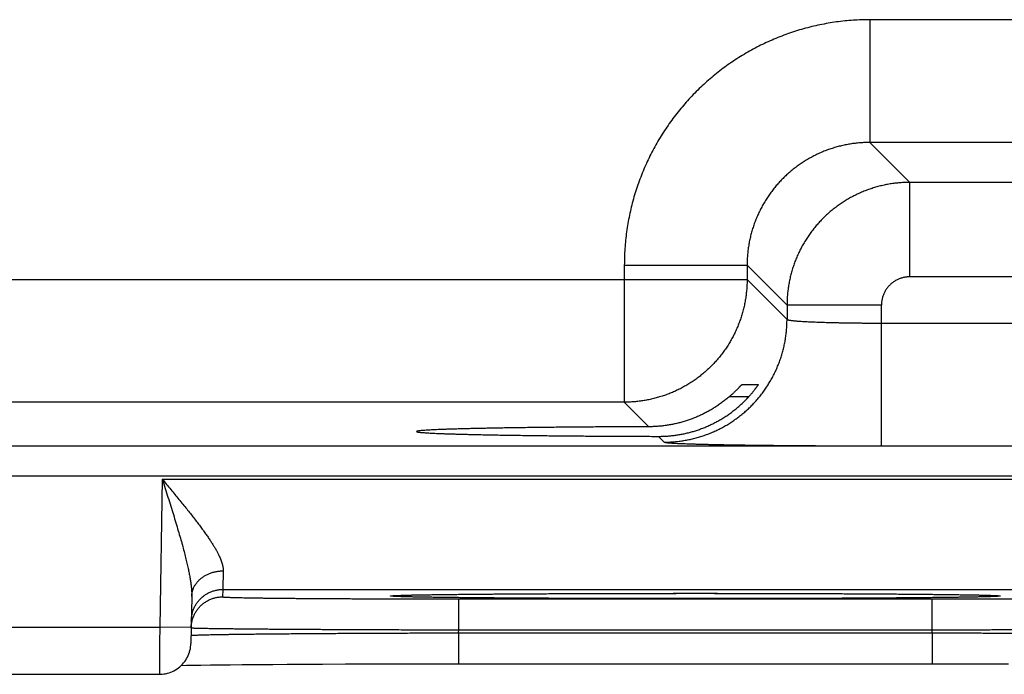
# Model space of a CAD drawing. Header units: inches. Extents: x 0 to 34, y 0 to 22.
# Tile 84 of 105: x 18.921 to 19.546, y 15.451 to 15.866. Entities that reach past the tile are written whole.
import ezdxf

# ---------------------------------------------------------------- set-up
doc = ezdxf.new("R2010")
doc.units = ezdxf.units.IN
doc.header["$LTSCALE"] = 1.87
doc.header["$MEASUREMENT"] = 0
doc.layers.get('0').update_dxf_attribs({"linetype": 'CONTINUOUS'})

msp = doc.modelspace()

# ---------------------------------------------------------------- linework, layer by layer
at = {"color": 7, "linetype": 'CONTINUOUS'}
for p, q in [((19.61137, 15.86637), (19.46106, 15.86637)), ((19.46106, 15.86637), (19.46106, 15.78839)), ((19.61137, 15.78839), (19.46106, 15.78839)), ((19.46106, 15.78839), (19.48643, 15.76302)), ((19.586, 15.76302), (19.48643, 15.76302)), ((19.48643, 15.70303), (19.48643, 15.76302)), ((19.30508, 15.7104), (19.38307, 15.7104)), ((19.30508, 15.7104), (19.30508, 15.62339)), ((19.38307, 15.7104), (19.40844, 15.68503)), ((19.38307, 15.7104), (19.38307, 15.70137)), ((18.75936, 15.70137), (19.38307, 15.70137)), ((19.38307, 15.70137), (19.40844, 15.676)), ((19.586, 15.70303), (19.48643, 15.70303)), ((19.46843, 15.68503), (19.40844, 15.68503)), ((19.40844, 15.68503), (19.40844, 15.676)), ((19.46843, 15.59565), (19.46843, 15.68503)), ((19.46843, 15.67364), (19.604, 15.67364)), ((19.37982, 15.63461), (19.39012, 15.63461)), ((19.38414, 15.62687), (19.37178, 15.62687)), ((19.30508, 15.62339), (18.83735, 15.62339)), ((19.30508, 15.62339), (19.32068, 15.60778)), ((19.3268, 15.60167), (19.33045, 15.59802)), ((13.33862, 15.59557), (20.72891, 15.59557)), ((19.46843, 15.59565), (19.604, 15.59565)), ((13.33862, 15.57655), (20.72891, 15.57655)), ((19.01154, 15.5744), (19.0099, 15.4805)), ((19.01154, 15.5744), (19.68889, 15.5744)), ((19.04998, 15.5044), (19.0499, 15.49972)), ((19.04998, 15.5044), (19.65045, 15.5044)), ((19.16519, 15.50075), (19.16774, 15.50082)), ((19.16774, 15.50082), (19.17116, 15.5009)), ((19.17116, 15.5009), (19.17461, 15.50097)), ((19.17461, 15.50097), (19.17886, 15.50104)), ((19.17886, 15.50104), (19.18406, 15.50113)), ((19.18406, 15.50113), (19.19035, 15.50121)), ((19.19035, 15.50121), (19.19795, 15.5013)), ((19.19795, 15.5013), (19.2047, 15.50137)), ((19.2047, 15.50137), (19.21262, 15.50145)), ((19.21262, 15.50145), (19.22215, 15.50153)), ((19.22215, 15.50153), (19.2342, 15.50161)), ((19.2342, 15.50161), (19.24413, 15.50167)), ((19.24413, 15.50167), (19.25492, 15.50173)), ((19.25492, 15.50173), (19.26595, 15.50178)), ((19.26595, 15.50178), (19.27737, 15.50182)), ((19.27737, 15.50182), (19.28907, 15.50186)), ((19.28907, 15.50186), (19.30103, 15.50189)), ((19.30103, 15.50189), (19.3132, 15.50192)), ((19.3132, 15.50192), (19.32553, 15.50193)), ((19.32553, 15.50193), (19.33796, 15.50194)), ((19.33796, 15.50194), (19.35022, 15.50195)), ((19.35022, 15.50195), (19.36245, 15.50194)), ((19.36245, 15.50194), (19.37487, 15.50193)), ((19.37487, 15.50193), (19.38718, 15.50192)), ((19.38718, 15.50192), (19.39934, 15.50189)), ((19.39934, 15.50189), (19.4113, 15.50186)), ((19.4113, 15.50186), (19.42301, 15.50182)), ((19.42301, 15.50182), (19.43442, 15.50178)), ((19.43442, 15.50178), (19.44545, 15.50173)), ((19.44545, 15.50173), (19.45614, 15.50167)), ((19.45614, 15.50167), (19.46623, 15.50161)), ((19.46623, 15.50161), (19.47512, 15.50155)), ((19.47512, 15.50155), (19.4862, 15.50146)), ((19.4862, 15.50146), (19.49505, 15.50138)), ((19.49505, 15.50138), (19.50242, 15.5013)), ((19.50242, 15.5013), (19.50871, 15.50123)), ((19.50871, 15.50123), (19.51413, 15.50116)), ((19.51413, 15.50116), (19.52015, 15.50107)), ((19.52015, 15.50107), (19.52495, 15.50098)), ((19.52495, 15.50098), (19.52879, 15.50091)), ((19.52879, 15.50091), (19.53193, 15.50084)), ((19.53193, 15.50084), (19.53447, 15.50077)), ((19.03025, 15.49991), (19.02973, 15.47016)), ((19.15874, 15.50048), (19.15874, 15.50048)), ((19.15874, 15.50048), (19.15876, 15.50048)), ((19.15876, 15.50048), (19.15883, 15.50049)), ((19.15903, 15.5005), (19.15922, 15.50052)), ((19.15922, 15.50052), (19.15946, 15.50053)), ((19.15946, 15.50053), (19.15975, 15.50055)), ((19.15975, 15.50055), (19.16025, 15.50057)), ((19.16025, 15.50057), (19.16086, 15.5006)), ((19.16086, 15.5006), (19.16183, 15.50064)), ((19.16183, 15.50064), (19.16331, 15.50069)), ((19.16331, 15.50069), (19.16519, 15.50075)), ((19.19985, 15.49841), (19.50058, 15.49841)), ((19.19985, 15.47876), (19.19985, 15.49841)), ((19.50058, 15.47876), (19.50058, 15.49841)), ((19.53447, 15.50077), (19.5365, 15.50071)), ((19.5365, 15.50071), (19.53773, 15.50067)), ((19.53773, 15.50067), (19.53907, 15.50062)), ((19.53907, 15.50062), (19.53987, 15.50059)), ((19.53987, 15.50059), (19.54051, 15.50056)), ((19.54051, 15.50056), (19.54085, 15.50054)), ((19.54085, 15.50054), (19.54112, 15.50052)), ((19.54112, 15.50052), (19.54134, 15.50051)), ((19.54134, 15.50051), (19.5415, 15.50049)), ((19.54166, 15.50048), (19.54169, 15.50048)), ((18.76053, 15.4805), (19.0099, 15.4805)), ((19.0299, 15.48016), (19.0099, 15.4805)), ((19.19982, 15.47683), (19.50061, 15.47683)), ((19.19982, 15.47683), (19.19982, 15.45718)), ((19.19985, 15.47876), (19.50058, 15.47876)), ((19.50062, 15.47683), (19.50062, 15.45718)), ((19.10124, 15.45694), (19.11325, 15.457)), ((19.11325, 15.457), (19.12797, 15.45706)), ((19.12797, 15.45706), (19.13948, 15.4571)), ((19.13948, 15.4571), (19.15136, 15.45713)), ((19.15136, 15.45713), (19.16332, 15.45715)), ((19.16332, 15.45715), (19.17547, 15.45717)), ((19.17547, 15.45717), (19.18773, 15.45718)), ((19.18773, 15.45718), (19.50062, 15.45718)), ((19.50062, 15.45718), (19.51268, 15.45718)), ((19.51268, 15.45718), (19.52493, 15.45717)), ((19.52493, 15.45717), (19.53708, 15.45715)), ((19.53708, 15.45715), (19.54907, 15.45713)), ((19.02364, 15.45614), (19.02702, 15.45621)), ((19.02702, 15.45621), (19.03104, 15.45628)), ((19.03104, 15.45628), (19.03596, 15.45636)), ((19.03596, 15.45636), (19.04207, 15.45645)), ((19.04207, 15.45645), (19.04788, 15.45652)), ((19.04788, 15.45652), (19.05458, 15.45659)), ((19.05458, 15.45659), (19.06234, 15.45667)), ((19.06234, 15.45667), (19.07136, 15.45675)), ((19.07136, 15.45675), (19.08188, 15.45682)), ((19.08188, 15.45682), (19.09094, 15.45688)), ((19.09094, 15.45688), (19.10124, 15.45694)), ((18.7607, 15.4505), (19.00973, 15.4505))]:
    msp.add_line(p, q, dxfattribs=at)
for points in [[(19.15883, 15.50049), (19.15895, 15.5005), (19.15903, 15.5005)], [(19.5415, 15.50049), (19.54162, 15.50049), (19.54166, 15.50048)], [(19.00973, 15.4505), (19.0103, 15.45051), (19.01143, 15.45058), (19.01255, 15.4507), (19.01366, 15.45089), (19.01476, 15.45115), (19.01585, 15.45146), (19.01691, 15.45184), (19.01795, 15.45227), (19.01897, 15.45277), (19.01996, 15.45332), (19.02091, 15.45392), (19.02183, 15.45458), (19.02271, 15.45529), (19.02355, 15.45604), (19.02434, 15.45685), (19.02509, 15.45769), (19.02579, 15.45858), (19.02643, 15.45951), (19.02703, 15.46047), (19.02757, 15.46146), (19.02805, 15.46248), (19.02847, 15.46353), (19.02884, 15.4646), (19.02914, 15.46569), (19.02938, 15.46679), (19.02956, 15.4679), (19.02967, 15.46903), (19.02973, 15.47016)]]:
    msp.add_lwpolyline(points, dxfattribs=at)
for points, knots in [([(19.46106, 15.86637), (19.45929, 15.86637), (19.45575, 15.86631), (19.45043, 15.86604), (19.44513, 15.86559), (19.43984, 15.86495), (19.43457, 15.86414), (19.42934, 15.86315), (19.42414, 15.86197), (19.41899, 15.86063), (19.41388, 15.8591), (19.40883, 15.8574), (19.40384, 15.85553), (19.39892, 15.85349), (19.39407, 15.85129), (19.38929, 15.84892), (19.38461, 15.84639), (19.38001, 15.8437), (19.3755, 15.84085), (19.3711, 15.83786), (19.3668, 15.83471), (19.36261, 15.83142), (19.35853, 15.82799), (19.35458, 15.82442), (19.35075, 15.82072), (19.34704, 15.81688), (19.34348, 15.81293), (19.34004, 15.80885), (19.33675, 15.80466), (19.3336, 15.80037), (19.33061, 15.79596), (19.32776, 15.79146), (19.32507, 15.78686), (19.32254, 15.78217), (19.32017, 15.7774), (19.31797, 15.77255), (19.31593, 15.76762), (19.31406, 15.76263), (19.31236, 15.75758), (19.31083, 15.75248), (19.30949, 15.74732), (19.30831, 15.74212), (19.30732, 15.73689), (19.3065, 15.73162), (19.30587, 15.72633), (19.30542, 15.72103), (19.30515, 15.71571), (19.30508, 15.71217), (19.30508, 15.7104)], [0, 0, 0, 0, 0.021679, 0.043391, 0.065125, 0.086868, 0.108612, 0.130348, 0.152083, 0.173825, 0.195576, 0.217329, 0.239078, 0.260824, 0.282566, 0.304307, 0.326048, 0.34779, 0.369532, 0.391275, 0.413018, 0.43476, 0.456502, 0.478244, 0.499987, 0.521728, 0.54347, 0.565212, 0.586954, 0.608697, 0.63044, 0.652182, 0.673925, 0.695668, 0.717409, 0.73915, 0.760892, 0.782639, 0.804392, 0.826144, 0.847888, 0.869627, 0.891369, 0.913118, 0.934866, 0.956604, 0.978319, 1, 1, 1, 1]), ([(19.46106, 15.78839), (19.46001, 15.78839), (19.45792, 15.78834), (19.45478, 15.78816), (19.45165, 15.78784), (19.44854, 15.7874), (19.44545, 15.78683), (19.44238, 15.78614), (19.43935, 15.78533), (19.43635, 15.7844), (19.43339, 15.78334), (19.43047, 15.78217), (19.42761, 15.78088), (19.4248, 15.77948), (19.42205, 15.77797), (19.41936, 15.77634), (19.41674, 15.77461), (19.41419, 15.77277), (19.41172, 15.77084), (19.40932, 15.7688), (19.40702, 15.76667), (19.40479, 15.76445), (19.40266, 15.76214), (19.40063, 15.75975), (19.39869, 15.75728), (19.39686, 15.75473), (19.39512, 15.75211), (19.3935, 15.74942), (19.39198, 15.74667), (19.39058, 15.74386), (19.38929, 15.74099), (19.38812, 15.73808), (19.38706, 15.73512), (19.38613, 15.73212), (19.38531, 15.72908), (19.38462, 15.72601), (19.38406, 15.72292), (19.38362, 15.71981), (19.3833, 15.71668), (19.38311, 15.71354), (19.38307, 15.71145), (19.38307, 15.7104)], [0, 0, 0, 0, 0.025651, 0.0513, 0.076947, 0.102591, 0.128237, 0.153883, 0.179527, 0.205168, 0.230806, 0.256442, 0.282076, 0.307709, 0.333341, 0.358973, 0.384606, 0.410237, 0.435867, 0.461498, 0.487129, 0.512759, 0.538389, 0.564021, 0.589654, 0.615288, 0.640922, 0.666557, 0.692194, 0.717832, 0.74347, 0.769112, 0.794758, 0.820409, 0.846064, 0.871721, 0.897376, 0.923029, 0.948682, 0.974339, 1, 1, 1, 1]), ([(19.48643, 15.76302), (19.48538, 15.76302), (19.48329, 15.76297), (19.48015, 15.76278), (19.47702, 15.76247), (19.47391, 15.76202), (19.47082, 15.76146), (19.46776, 15.76076), (19.46472, 15.75995), (19.46172, 15.75901), (19.45876, 15.75796), (19.45584, 15.75678), (19.45298, 15.75549), (19.45017, 15.75409), (19.44742, 15.75257), (19.44473, 15.75095), (19.44211, 15.74922), (19.43957, 15.74738), (19.43709, 15.74544), (19.4347, 15.74341), (19.43239, 15.74128), (19.43017, 15.73906), (19.42804, 15.73675), (19.42601, 15.73436), (19.42407, 15.73188), (19.42223, 15.72933), (19.4205, 15.72671), (19.41887, 15.72402), (19.41736, 15.72127), (19.41595, 15.71846), (19.41466, 15.71559), (19.41349, 15.71268), (19.41244, 15.70972), (19.4115, 15.70672), (19.41069, 15.70368), (19.41, 15.70062), (19.40943, 15.69753), (19.40899, 15.69442), (19.40867, 15.6913), (19.40848, 15.68817), (19.40844, 15.68607), (19.40844, 15.68503)], [0, 0, 0, 0, 0.025649, 0.051299, 0.076949, 0.102599, 0.12825, 0.153902, 0.179554, 0.205206, 0.230861, 0.256516, 0.282163, 0.307798, 0.333428, 0.359062, 0.384696, 0.410327, 0.435953, 0.461578, 0.487206, 0.512843, 0.538488, 0.564134, 0.589778, 0.615424, 0.641077, 0.666731, 0.692383, 0.718035, 0.74369, 0.769342, 0.794985, 0.820622, 0.846261, 0.871901, 0.897532, 0.923151, 0.948764, 0.974379, 1, 1, 1, 1]), ([(19.38307, 15.70137), (19.38307, 15.70033), (19.38303, 15.69823), (19.38284, 15.6951), (19.38252, 15.69197), (19.38208, 15.68886), (19.38151, 15.68577), (19.38082, 15.68271), (19.38001, 15.67967), (19.37907, 15.67667), (19.37802, 15.67371), (19.37684, 15.6708), (19.37555, 15.66794), (19.37415, 15.66513), (19.37263, 15.66237), (19.37101, 15.65969), (19.36928, 15.65706), (19.36744, 15.65452), (19.3655, 15.65204), (19.36346, 15.64965), (19.36133, 15.64734), (19.35911, 15.64512), (19.3568, 15.64299), (19.35441, 15.64095), (19.35194, 15.63902), (19.34939, 15.63718), (19.34677, 15.63545), (19.34408, 15.63382), (19.34133, 15.63231), (19.33852, 15.6309), (19.33565, 15.62961), (19.33274, 15.62844), (19.32978, 15.62738), (19.32678, 15.62645), (19.32375, 15.62563), (19.32068, 15.62494), (19.31759, 15.62438), (19.31448, 15.62394), (19.31136, 15.62362), (19.30822, 15.62343), (19.30613, 15.62339), (19.30508, 15.62339)], [0, 0, 0, 0, 0.02564, 0.05128, 0.076921, 0.102562, 0.128203, 0.153844, 0.179486, 0.205128, 0.23077, 0.256413, 0.282055, 0.307698, 0.333341, 0.358984, 0.384628, 0.410271, 0.435915, 0.461558, 0.487202, 0.512845, 0.538489, 0.564132, 0.589776, 0.615419, 0.641062, 0.666705, 0.692348, 0.71799, 0.743634, 0.769276, 0.794917, 0.820558, 0.846199, 0.871842, 0.897484, 0.923122, 0.948753, 0.974378, 1, 1, 1, 1]), ([(19.48643, 15.70303), (19.48608, 15.70303), (19.48539, 15.703), (19.48435, 15.70292), (19.48332, 15.70276), (19.48229, 15.70255), (19.48128, 15.70228), (19.48028, 15.70195), (19.4793, 15.70157), (19.47835, 15.70112), (19.47743, 15.70063), (19.47654, 15.70008), (19.47568, 15.69947), (19.47486, 15.69882), (19.47407, 15.69813), (19.47333, 15.69739), (19.47263, 15.6966), (19.47198, 15.69578), (19.47138, 15.69492), (19.47083, 15.69403), (19.47034, 15.69311), (19.46989, 15.69216), (19.46951, 15.69118), (19.46918, 15.69018), (19.46891, 15.68917), (19.46869, 15.68814), (19.46854, 15.68711), (19.46845, 15.68607), (19.46843, 15.68537), (19.46843, 15.68503)], [0, 0, 0, 0, 0.036709, 0.073587, 0.110586, 0.147665, 0.184784, 0.221901, 0.258985, 0.296046, 0.333105, 0.370177, 0.407259, 0.444342, 0.481418, 0.518492, 0.55557, 0.592653, 0.629736, 0.666809, 0.703866, 0.740926, 0.778015, 0.815145, 0.85228, 0.889378, 0.926393, 0.963283, 1, 1, 1, 1]), ([(19.33045, 15.59802), (19.3315, 15.59802), (19.33359, 15.59806), (19.33673, 15.59825), (19.33985, 15.59857), (19.34296, 15.59901), (19.34605, 15.59958), (19.34912, 15.60027), (19.35215, 15.60108), (19.35515, 15.60202), (19.35811, 15.60307), (19.36103, 15.60424), (19.36389, 15.60553), (19.3667, 15.60694), (19.36945, 15.60845), (19.37214, 15.61008), (19.37476, 15.61181), (19.37731, 15.61365), (19.37978, 15.61559), (19.38218, 15.61762), (19.38448, 15.61975), (19.38671, 15.62197), (19.38884, 15.62428), (19.39087, 15.62668), (19.39281, 15.62915), (19.39465, 15.6317), (19.39638, 15.63432), (19.398, 15.63701), (19.39952, 15.63976), (19.40092, 15.64257), (19.40221, 15.64543), (19.40339, 15.64835), (19.40444, 15.65131), (19.40538, 15.6543), (19.40619, 15.65734), (19.40688, 15.6604), (19.40745, 15.66349), (19.40789, 15.6666), (19.40821, 15.66973), (19.4084, 15.67286), (19.40844, 15.67496), (19.40844, 15.676)], [0, 0, 0, 0, 0.025639, 0.051278, 0.076917, 0.102557, 0.128197, 0.153837, 0.179478, 0.205119, 0.23076, 0.256401, 0.282043, 0.307684, 0.333326, 0.358968, 0.38461, 0.410253, 0.435895, 0.461538, 0.48718, 0.512822, 0.538465, 0.564107, 0.58975, 0.615392, 0.641034, 0.666676, 0.692318, 0.717959, 0.743601, 0.769242, 0.794883, 0.820523, 0.846164, 0.871804, 0.897444, 0.923083, 0.948722, 0.974361, 1, 1, 1, 1]), ([(19.40844, 15.676), (19.40846, 15.67596), (19.40857, 15.67587), (19.40879, 15.67578), (19.40911, 15.67568), (19.40955, 15.67558), (19.41009, 15.67548), (19.41075, 15.67538), (19.41151, 15.67528), (19.41237, 15.67519), (19.41334, 15.67509), (19.41442, 15.675), (19.41559, 15.6749), (19.41686, 15.67481), (19.41823, 15.67473), (19.41969, 15.67464), (19.42125, 15.67456), (19.42289, 15.67448), (19.42461, 15.6744), (19.42642, 15.67433), (19.4283, 15.67425), (19.43026, 15.67419), (19.43229, 15.67412), (19.43439, 15.67406), (19.43655, 15.674), (19.43877, 15.67395), (19.44104, 15.6739), (19.44337, 15.67386), (19.44574, 15.67382), (19.44815, 15.67378), (19.4506, 15.67375), (19.45308, 15.67372), (19.4556, 15.67369), (19.45814, 15.67367), (19.4607, 15.67366), (19.46327, 15.67365), (19.46585, 15.67364), (19.46757, 15.67364), (19.46843, 15.67364)], [0, 0, 0, 0, 0.002411, 0.006344, 0.011995, 0.019417, 0.028621, 0.039606, 0.052358, 0.066859, 0.083083, 0.101004, 0.12059, 0.141806, 0.164613, 0.18897, 0.214829, 0.242144, 0.27086, 0.300929, 0.332297, 0.364911, 0.398711, 0.43363, 0.469593, 0.506523, 0.544344, 0.582996, 0.622419, 0.662553, 0.703333, 0.744679, 0.78651, 0.828742, 0.871293, 0.914076, 0.957009, 1, 1, 1, 1]), ([(19.37178, 15.62687), (19.37203, 15.62709), (19.37252, 15.62752), (19.37323, 15.62816), (19.37391, 15.62878), (19.37455, 15.62937), (19.37516, 15.62995), (19.37572, 15.63049), (19.37625, 15.63101), (19.37674, 15.63149), (19.37719, 15.63194), (19.37759, 15.63236), (19.37796, 15.63274), (19.37829, 15.63308), (19.37858, 15.63338), (19.37884, 15.63365), (19.37907, 15.63388), (19.37926, 15.63408), (19.37942, 15.63424), (19.37955, 15.63438), (19.37966, 15.63448), (19.37973, 15.63455), (19.37978, 15.63459), (19.37981, 15.63461), (19.37982, 15.63461)], [0, 0, 0, 0, 0.088931, 0.174829, 0.257245, 0.335801, 0.410454, 0.481051, 0.547236, 0.608744, 0.665527, 0.717548, 0.764763, 0.807254, 0.845074, 0.878393, 0.907286, 0.931954, 0.952524, 0.969166, 0.982069, 0.991381, 0.99729, 1, 1, 1, 1]), ([(19.39012, 15.63461), (19.39012, 15.63461), (19.39012, 15.63458), (19.3901, 15.63455), (19.39006, 15.63446), (19.39, 15.63436), (19.38991, 15.63421), (19.3898, 15.63404), (19.38966, 15.63383), (19.3895, 15.63359), (19.38931, 15.63331), (19.38909, 15.63299), (19.38884, 15.63264), (19.38856, 15.63225), (19.38825, 15.63183), (19.38791, 15.63138), (19.38754, 15.6309), (19.38714, 15.63039), (19.38671, 15.62985), (19.38624, 15.62929), (19.38575, 15.6287), (19.38524, 15.6281), (19.3847, 15.62749), (19.38433, 15.62708), (19.38414, 15.62687)], [0, 0, 0, 0, 0.001564, 0.006454, 0.015157, 0.02786, 0.044689, 0.06581, 0.091307, 0.121308, 0.155886, 0.195096, 0.238997, 0.287544, 0.340764, 0.398514, 0.460752, 0.527239, 0.597835, 0.672201, 0.750067, 0.830946, 0.914422, 1, 1, 1, 1]), ([(19.35022, 15.60524), (19.35111, 15.60552), (19.3529, 15.60611), (19.35554, 15.60711), (19.35816, 15.6082), (19.36076, 15.6094), (19.36331, 15.6107), (19.36583, 15.6121), (19.36832, 15.61361), (19.37075, 15.61521), (19.37314, 15.61691), (19.37547, 15.61871), (19.37774, 15.62061), (19.37995, 15.62261), (19.38209, 15.62469), (19.38346, 15.62614), (19.38414, 15.62687)], [0, 0, 0, 0, 0.069136, 0.138621, 0.208415, 0.2785, 0.348981, 0.419848, 0.491067, 0.562688, 0.634741, 0.70715, 0.779859, 0.852937, 0.92634, 1, 1, 1, 1]), ([(19.37178, 15.62687), (19.37105, 15.62625), (19.36958, 15.62503), (19.36732, 15.62328), (19.365, 15.62162), (19.36263, 15.62006), (19.36022, 15.61858), (19.35777, 15.61721), (19.35529, 15.61592), (19.35277, 15.61473), (19.35107, 15.614), (19.35022, 15.61365)], [0, 0, 0, 0, 0.113112, 0.225763, 0.337878, 0.449499, 0.560658, 0.671269, 0.781368, 0.890975, 1, 1, 1, 1]), ([(19.35022, 15.61365), (19.34936, 15.6133), (19.34763, 15.61262), (19.345, 15.61171), (19.34236, 15.61089), (19.3397, 15.61017), (19.33702, 15.60954), (19.33432, 15.60901), (19.33161, 15.60857), (19.32889, 15.60822), (19.32616, 15.60798), (19.32343, 15.60782), (19.3216, 15.60779), (19.32068, 15.60778)], [0, 0, 0, 0, 0.092045, 0.183763, 0.275114, 0.366132, 0.456967, 0.547658, 0.638188, 0.728594, 0.819036, 0.90951, 1, 1, 1, 1]), ([(19.32068, 15.60778), (19.31877, 15.60778), (19.31494, 15.60777), (19.30923, 15.60774), (19.30356, 15.60772), (19.29795, 15.60769), (19.29239, 15.60766), (19.28689, 15.60762), (19.28146, 15.60759), (19.27611, 15.60755), (19.27084, 15.6075), (19.26565, 15.60745), (19.26056, 15.6074), (19.25556, 15.60735), (19.25067, 15.60729), (19.24589, 15.60724), (19.24122, 15.60717), (19.23667, 15.60711), (19.23224, 15.60704), (19.22794, 15.60697), (19.22378, 15.6069), (19.21975, 15.60683), (19.21587, 15.60675), (19.21213, 15.60667), (19.20854, 15.60659), (19.20511, 15.60651), (19.20184, 15.60643), (19.19873, 15.60634), (19.19578, 15.60625), (19.193, 15.60616), (19.1904, 15.60607), (19.18796, 15.60598), (19.18571, 15.60588), (19.18363, 15.60579), (19.18174, 15.60569), (19.18003, 15.6056), (19.17851, 15.6055), (19.17717, 15.6054), (19.17603, 15.6053), (19.17507, 15.6052), (19.17431, 15.6051), (19.17371, 15.60501), (19.17337, 15.6049), (19.1731, 15.60484), (19.17309, 15.60475), (19.17309, 15.60474)], [0, 0, 0, 0, 0.038942, 0.07763, 0.116005, 0.154044, 0.191694, 0.228914, 0.265673, 0.301916, 0.337619, 0.372733, 0.407219, 0.44105, 0.474173, 0.506568, 0.538191, 0.569005, 0.598986, 0.628089, 0.656294, 0.683565, 0.709868, 0.735184, 0.759475, 0.782723, 0.804899, 0.825975, 0.845938, 0.864756, 0.882414, 0.898894, 0.914172, 0.928239, 0.941075, 0.952667, 0.963006, 0.972076, 0.979874, 0.986389, 0.991619, 0.995564, 0.998233, 0.999681, 1, 1, 1, 1]), ([(19.17309, 15.60474), (19.17309, 15.60472), (19.17311, 15.60462), (19.17338, 15.60457), (19.17374, 15.60445), (19.17434, 15.60437), (19.17512, 15.60426), (19.17609, 15.60417), (19.17724, 15.60407), (19.17859, 15.60397), (19.18012, 15.60387), (19.18184, 15.60377), (19.18375, 15.60368), (19.18583, 15.60358), (19.1881, 15.60349), (19.19054, 15.6034), (19.19316, 15.60331), (19.19594, 15.60322), (19.1989, 15.60313), (19.20202, 15.60304), (19.2053, 15.60296), (19.20874, 15.60287), (19.21234, 15.60279), (19.21608, 15.60272), (19.21998, 15.60264), (19.22401, 15.60257), (19.22818, 15.60249), (19.23249, 15.60243), (19.23692, 15.60236), (19.24148, 15.60229), (19.24616, 15.60223), (19.25095, 15.60217), (19.25584, 15.60212), (19.26084, 15.60207), (19.26594, 15.60202), (19.27113, 15.60197), (19.27641, 15.60192), (19.28177, 15.60188), (19.2872, 15.60185), (19.2927, 15.60181), (19.29826, 15.60178), (19.30388, 15.60175), (19.30955, 15.60173), (19.31527, 15.6017), (19.32102, 15.60169), (19.32487, 15.60168), (19.3268, 15.60167)], [0, 0, 0, 0, 0.000359, 0.001812, 0.004445, 0.008302, 0.013394, 0.01972, 0.027276, 0.036057, 0.046051, 0.057252, 0.069645, 0.083217, 0.097957, 0.113843, 0.130865, 0.149, 0.168226, 0.18853, 0.20988, 0.232262, 0.255647, 0.280006, 0.305322, 0.331557, 0.35869, 0.38669, 0.41552, 0.44516, 0.475565, 0.506712, 0.538564, 0.571079, 0.604236, 0.637985, 0.672297, 0.707136, 0.742451, 0.778223, 0.814397, 0.85094, 0.887817, 0.924973, 0.962385, 1, 1, 1, 1]), ([(19.3268, 15.60167), (19.32768, 15.60167), (19.32944, 15.6017), (19.33208, 15.60182), (19.33471, 15.60204), (19.33733, 15.60235), (19.33993, 15.60274), (19.34253, 15.60323), (19.34511, 15.6038), (19.34768, 15.60447), (19.34937, 15.60497), (19.35022, 15.60524)], [0, 0, 0, 0, 0.111186, 0.222222, 0.333099, 0.443931, 0.554826, 0.665779, 0.776903, 0.88831, 1, 1, 1, 1]), ([(19.33045, 15.59802), (19.3305, 15.59797), (19.33068, 15.59791), (19.33102, 15.59783), (19.33154, 15.59775), (19.33222, 15.59767), (19.33308, 15.59759), (19.3341, 15.5975), (19.33529, 15.59742), (19.33665, 15.59734), (19.33817, 15.59726), (19.33985, 15.59718), (19.34169, 15.5971), (19.3437, 15.59703), (19.34585, 15.59695), (19.34816, 15.59688), (19.35062, 15.5968), (19.35323, 15.59673), (19.35598, 15.59666), (19.35887, 15.59659), (19.3619, 15.59653), (19.36506, 15.59646), (19.36835, 15.5964), (19.37176, 15.59634), (19.37529, 15.59628), (19.37895, 15.59622), (19.38271, 15.59617), (19.38658, 15.59612), (19.39055, 15.59607), (19.39461, 15.59602), (19.39877, 15.59598), (19.40302, 15.59594), (19.40735, 15.5959), (19.41175, 15.59586), (19.41622, 15.59583), (19.42077, 15.5958), (19.42537, 15.59577), (19.43002, 15.59574), (19.43472, 15.59572), (19.43946, 15.5957), (19.44424, 15.59569), (19.44905, 15.59567), (19.45388, 15.59566), (19.45873, 15.59565), (19.46358, 15.59565), (19.46681, 15.59565), (19.46843, 15.59565)], [0, 0, 0, 0, 0.00138, 0.003934, 0.007707, 0.012704, 0.018924, 0.02636, 0.035009, 0.04486, 0.055901, 0.068115, 0.081484, 0.095996, 0.111639, 0.128389, 0.146223, 0.165117, 0.185054, 0.20601, 0.227955, 0.250859, 0.274693, 0.299432, 0.325049, 0.351507, 0.37877, 0.406804, 0.435579, 0.465059, 0.495205, 0.525977, 0.557335, 0.589244, 0.621669, 0.654569, 0.687908, 0.721636, 0.7557, 0.790054, 0.824669, 0.859514, 0.894535, 0.929668, 0.964846, 1, 1, 1, 1]), ([(19.01154, 15.5744), (19.01215, 15.57248), (19.01336, 15.56867), (19.01516, 15.563), (19.01691, 15.55743), (19.01858, 15.55202), (19.02017, 15.54682), (19.02165, 15.54184), (19.02302, 15.53714), (19.02426, 15.53271), (19.02537, 15.52857), (19.02635, 15.52472), (19.02721, 15.52116), (19.02795, 15.51788), (19.02857, 15.51486), (19.02908, 15.5121), (19.02949, 15.50958), (19.0298, 15.50728), (19.03003, 15.50518), (19.03018, 15.50328), (19.03025, 15.50154), (19.03025, 15.50044), (19.03025, 15.49991)], [0, 0, 0, 0, 0.078325, 0.155796, 0.231751, 0.3055, 0.376355, 0.443825, 0.507547, 0.567302, 0.622959, 0.674509, 0.722017, 0.765623, 0.805516, 0.8419, 0.875003, 0.905051, 0.932311, 0.957054, 0.979532, 1, 1, 1, 1]), ([(19.01154, 15.5744), (19.01244, 15.57332), (19.01424, 15.57117), (19.01692, 15.56795), (19.01955, 15.56478), (19.02213, 15.56165), (19.02464, 15.55859), (19.02705, 15.5556), (19.02936, 15.55271), (19.03155, 15.54992), (19.03363, 15.54723), (19.03557, 15.54466), (19.03738, 15.54221), (19.03906, 15.53987), (19.0406, 15.53766), (19.04201, 15.53556), (19.04329, 15.53357), (19.04445, 15.53169), (19.04548, 15.52993), (19.0464, 15.52826), (19.04721, 15.5267), (19.0479, 15.52522), (19.0485, 15.52384), (19.04901, 15.52254), (19.04942, 15.52132), (19.04974, 15.52017), (19.04998, 15.51909), (19.05015, 15.51807), (19.05024, 15.51711), (19.05025, 15.51649), (19.05024, 15.51619)], [0, 0, 0, 0, 0.059699, 0.118952, 0.177449, 0.234886, 0.290951, 0.345331, 0.397752, 0.448032, 0.496022, 0.541614, 0.58476, 0.625431, 0.663631, 0.699408, 0.732821, 0.763944, 0.792875, 0.819722, 0.844591, 0.867602, 0.888881, 0.908554, 0.926741, 0.94357, 0.959175, 0.97369, 0.987252, 1, 1, 1, 1]), ([(19.03025, 15.49991), (19.03025, 15.50022), (19.03028, 15.50084), (19.03039, 15.50176), (19.03056, 15.50267), (19.03079, 15.50357), (19.03108, 15.50447), (19.03143, 15.50534), (19.03184, 15.5062), (19.03231, 15.50704), (19.03283, 15.50785), (19.0334, 15.50864), (19.03403, 15.5094), (19.03471, 15.51013), (19.03543, 15.51083), (19.0362, 15.51149), (19.03701, 15.51212), (19.03787, 15.51271), (19.03876, 15.51325), (19.03969, 15.51376), (19.04065, 15.51422), (19.04164, 15.51463), (19.04266, 15.515), (19.0437, 15.51532), (19.04476, 15.51559), (19.04583, 15.51582), (19.04692, 15.51599), (19.04802, 15.51611), (19.04913, 15.51618), (19.04987, 15.5162), (19.05024, 15.51619)], [0, 0, 0, 0, 0.032391, 0.064827, 0.097351, 0.130006, 0.162832, 0.195867, 0.229144, 0.262694, 0.296544, 0.330717, 0.365228, 0.400093, 0.435318, 0.470908, 0.506861, 0.543173, 0.579833, 0.616829, 0.654144, 0.691755, 0.729641, 0.767774, 0.806125, 0.844663, 0.883355, 0.922165, 0.961059, 1, 1, 1, 1]), ([(19.05024, 15.51619), (19.05023, 15.51567), (19.05021, 15.51467), (19.05018, 15.51321), (19.05015, 15.51185), (19.05012, 15.51061), (19.05009, 15.50947), (19.05007, 15.50845), (19.05005, 15.50754), (19.05003, 15.50674), (19.05002, 15.50606), (19.05, 15.5055), (19.04999, 15.50505), (19.04999, 15.50473), (19.04998, 15.50452), (19.04998, 15.50443), (19.04998, 15.5044)], [0, 0, 0, 0, 0.132421, 0.256145, 0.370945, 0.476622, 0.572998, 0.659906, 0.737199, 0.804741, 0.862417, 0.910128, 0.947793, 0.975352, 0.992763, 1, 1, 1, 1]), ([(19.02998, 15.48475), (19.02999, 15.48512), (19.03002, 15.48586), (19.03013, 15.48696), (19.0303, 15.48806), (19.03054, 15.48914), (19.03083, 15.49021), (19.03118, 15.49127), (19.03159, 15.4923), (19.03206, 15.49331), (19.03258, 15.49429), (19.03316, 15.49524), (19.03378, 15.49615), (19.03446, 15.49703), (19.03518, 15.49787), (19.03595, 15.49867), (19.03677, 15.49943), (19.03762, 15.50014), (19.03851, 15.5008), (19.03944, 15.50141), (19.0404, 15.50197), (19.04139, 15.50247), (19.0424, 15.50292), (19.04344, 15.50331), (19.0445, 15.50364), (19.04557, 15.50392), (19.04666, 15.50413), (19.04776, 15.50429), (19.04887, 15.50438), (19.04961, 15.5044), (19.04998, 15.5044)], [0, 0, 0, 0, 0.035714, 0.071427, 0.107141, 0.142855, 0.178568, 0.214282, 0.249996, 0.28571, 0.321424, 0.357138, 0.392852, 0.428566, 0.46428, 0.499994, 0.535708, 0.571423, 0.607137, 0.642852, 0.678566, 0.714281, 0.749996, 0.785711, 0.821425, 0.85714, 0.892855, 0.92857, 0.964285, 1, 1, 1, 1]), ([(19.15874, 15.50051), (19.15902, 15.50053), (19.1597, 15.50056), (19.16085, 15.50062), (19.16226, 15.50067), (19.16387, 15.50072), (19.16567, 15.50077), (19.16767, 15.50082), (19.16986, 15.50088), (19.17223, 15.50093), (19.1748, 15.50098), (19.17755, 15.50103), (19.18047, 15.50107), (19.18358, 15.50112), (19.18686, 15.50117), (19.19032, 15.50121), (19.19394, 15.50126), (19.19772, 15.5013), (19.20167, 15.50134), (19.20577, 15.50139), (19.21002, 15.50143), (19.21442, 15.50146), (19.21896, 15.5015), (19.22364, 15.50154), (19.22845, 15.50157), (19.23339, 15.50161), (19.23846, 15.50164), (19.24364, 15.50167), (19.24893, 15.5017), (19.25433, 15.50173), (19.25983, 15.50175), (19.26542, 15.50178), (19.2711, 15.5018), (19.27687, 15.50182), (19.28271, 15.50184), (19.28862, 15.50186), (19.29459, 15.50188), (19.30063, 15.50189), (19.30671, 15.50191), (19.31284, 15.50192), (19.31902, 15.50193), (19.32522, 15.50193), (19.33145, 15.50194), (19.3377, 15.50195), (19.34396, 15.50195), (19.34813, 15.50195), (19.35022, 15.50195)], [0, 0, 0, 0, 0.004383, 0.010717, 0.018088, 0.026488, 0.035907, 0.046338, 0.05777, 0.070191, 0.083586, 0.097941, 0.113242, 0.129475, 0.146621, 0.164663, 0.18358, 0.203352, 0.22396, 0.245384, 0.2676, 0.290585, 0.314313, 0.338759, 0.363899, 0.38971, 0.416161, 0.443222, 0.470867, 0.499071, 0.527805, 0.557031, 0.586711, 0.616821, 0.647333, 0.678213, 0.709427, 0.740942, 0.772727, 0.804755, 0.837, 0.869427, 0.901988, 0.934636, 0.967322, 1, 1, 1, 1]), ([(19.35022, 15.50195), (19.3523, 15.50195), (19.35648, 15.50195), (19.36273, 15.50195), (19.36898, 15.50194), (19.37522, 15.50193), (19.38142, 15.50193), (19.38759, 15.50192), (19.39373, 15.50191), (19.39981, 15.50189), (19.40585, 15.50188), (19.41182, 15.50186), (19.41773, 15.50184), (19.42357, 15.50182), (19.42933, 15.5018), (19.43501, 15.50178), (19.4406, 15.50175), (19.4461, 15.50173), (19.45149, 15.5017), (19.45678, 15.50167), (19.46196, 15.50164), (19.46703, 15.50161), (19.47197, 15.50157), (19.47678, 15.50154), (19.48146, 15.5015), (19.486, 15.50146), (19.4904, 15.50143), (19.49466, 15.50139), (19.49876, 15.50134), (19.5027, 15.5013), (19.50649, 15.50126), (19.51011, 15.50121), (19.51356, 15.50117), (19.51684, 15.50112), (19.51995, 15.50107), (19.52288, 15.50103), (19.52563, 15.50098), (19.52819, 15.50093), (19.53057, 15.50088), (19.53276, 15.50082), (19.53476, 15.50077), (19.53656, 15.50072), (19.53817, 15.50067), (19.53958, 15.50062), (19.54073, 15.50056), (19.54141, 15.50053), (19.54169, 15.50051)], [0, 0, 0, 0, 0.032696, 0.065391, 0.09804, 0.130599, 0.163025, 0.195274, 0.227311, 0.259103, 0.290621, 0.321832, 0.352706, 0.383211, 0.413316, 0.44299, 0.472198, 0.500909, 0.529093, 0.556729, 0.583794, 0.610252, 0.636065, 0.661206, 0.685654, 0.709385, 0.732372, 0.754591, 0.776018, 0.796629, 0.816405, 0.835323, 0.853367, 0.870517, 0.886753, 0.902057, 0.916415, 0.929812, 0.942235, 0.95367, 0.964104, 0.973526, 0.981928, 0.989301, 0.995638, 1, 1, 1, 1]), ([(19.0299, 15.48016), (19.02991, 15.4805), (19.02994, 15.48121), (19.03005, 15.48228), (19.03022, 15.48338), (19.03046, 15.48447), (19.03075, 15.48554), (19.0311, 15.48659), (19.03151, 15.48762), (19.03198, 15.48863), (19.0325, 15.48961), (19.03307, 15.49056), (19.0337, 15.49147), (19.03438, 15.49235), (19.0351, 15.49319), (19.03587, 15.49399), (19.03668, 15.49475), (19.03754, 15.49546), (19.03843, 15.49612), (19.03936, 15.49673), (19.04032, 15.49729), (19.0413, 15.49779), (19.04232, 15.49824), (19.04336, 15.49863), (19.04442, 15.49897), (19.04549, 15.49924), (19.04658, 15.49945), (19.04768, 15.49961), (19.04879, 15.4997), (19.04953, 15.49972), (19.0499, 15.49972)], [0, 0, 0, 0, 0.033068, 0.068879, 0.104691, 0.140503, 0.176314, 0.212126, 0.247938, 0.28375, 0.319562, 0.355374, 0.391186, 0.426998, 0.46281, 0.498622, 0.534434, 0.570247, 0.606059, 0.641872, 0.677684, 0.713497, 0.74931, 0.785123, 0.820935, 0.856748, 0.892561, 0.928374, 0.964187, 1, 1, 1, 1]), ([(19.0499, 15.49972), (19.0499, 15.49969), (19.05007, 15.49967), (19.05028, 15.49962), (19.05075, 15.49958), (19.05135, 15.49954), (19.05213, 15.49949), (19.05309, 15.49945), (19.05421, 15.49941), (19.05551, 15.49936), (19.05698, 15.49932), (19.05861, 15.49928), (19.0604, 15.49924), (19.06236, 15.4992), (19.06448, 15.49916), (19.06676, 15.49912), (19.06919, 15.49908), (19.07177, 15.49904), (19.07451, 15.499), (19.07739, 15.49896), (19.08041, 15.49893), (19.08357, 15.49889), (19.08687, 15.49886), (19.0903, 15.49883), (19.09385, 15.49879), (19.09753, 15.49876), (19.10133, 15.49873), (19.10524, 15.4987), (19.10927, 15.49868), (19.1134, 15.49865), (19.11763, 15.49863), (19.12196, 15.4986), (19.12637, 15.49858), (19.13088, 15.49856), (19.13546, 15.49854), (19.14012, 15.49852), (19.14485, 15.4985), (19.14964, 15.49849), (19.15449, 15.49847), (19.1594, 15.49846), (19.16435, 15.49845), (19.16934, 15.49844), (19.17437, 15.49843), (19.17943, 15.49842), (19.18451, 15.49842), (19.18961, 15.49841), (19.19473, 15.49841), (19.19814, 15.49841), (19.19985, 15.49841)], [0, 0, 0, 0, 0.000655, 0.002427, 0.005351, 0.00943, 0.014662, 0.021041, 0.028558, 0.037209, 0.046984, 0.057874, 0.069861, 0.08293, 0.097064, 0.112251, 0.128473, 0.145712, 0.163944, 0.18315, 0.203311, 0.2244, 0.246392, 0.269261, 0.292981, 0.317525, 0.342866, 0.368973, 0.395816, 0.423362, 0.451581, 0.480439, 0.509904, 0.539939, 0.570508, 0.60158, 0.633123, 0.6651, 0.697467, 0.730182, 0.763204, 0.796496, 0.830024, 0.863758, 0.897664, 0.931701, 0.965828, 1, 1, 1, 1]), ([(19.35022, 15.49857), (19.34813, 15.49857), (19.34396, 15.49857), (19.3377, 15.49857), (19.33145, 15.49858), (19.32522, 15.49858), (19.31901, 15.49859), (19.31284, 15.4986), (19.30671, 15.49861), (19.30062, 15.49862), (19.29459, 15.49864), (19.28861, 15.49866), (19.2827, 15.49867), (19.27686, 15.49869), (19.2711, 15.49871), (19.26542, 15.49874), (19.25983, 15.49876), (19.25433, 15.49879), (19.24894, 15.49882), (19.24365, 15.49885), (19.23847, 15.49888), (19.2334, 15.49891), (19.22846, 15.49894), (19.22365, 15.49898), (19.21897, 15.49901), (19.21443, 15.49905), (19.21003, 15.49909), (19.20578, 15.49913), (19.20168, 15.49917), (19.19773, 15.49922), (19.19395, 15.49926), (19.19032, 15.4993), (19.18687, 15.49935), (19.18359, 15.4994), (19.18048, 15.49944), (19.17755, 15.49949), (19.1748, 15.49954), (19.17224, 15.49959), (19.16986, 15.49964), (19.16767, 15.49969), (19.16568, 15.49974), (19.16387, 15.4998), (19.16227, 15.49985), (19.16086, 15.4999), (19.15965, 15.49995), (19.15863, 15.5), (19.15783, 15.50007), (19.15719, 15.50009), (19.15685, 15.50019), (19.15653, 15.50016), (19.15653, 15.50035), (19.15685, 15.50032), (19.15719, 15.50042), (19.15783, 15.50045), (19.15835, 15.50049), (19.15868, 15.50051), (19.15874, 15.50051)], [0, 0, 0, 0, 0.031946, 0.063892, 0.095792, 0.127605, 0.159287, 0.190796, 0.222098, 0.253161, 0.283956, 0.314451, 0.344617, 0.374422, 0.403838, 0.432831, 0.461369, 0.489421, 0.516959, 0.543961, 0.570406, 0.596257, 0.621478, 0.646043, 0.66993, 0.693116, 0.715577, 0.737286, 0.758221, 0.77836, 0.797681, 0.816166, 0.833796, 0.850552, 0.866416, 0.881369, 0.895397, 0.908487, 0.920625, 0.931798, 0.941993, 0.951198, 0.959408, 0.966612, 0.972803, 0.977975, 0.982121, 0.98524, 0.987333, 0.988409, 0.988688, 0.989762, 0.991853, 0.99497, 0.999114, 1, 1, 1, 1]), ([(19.54169, 15.50051), (19.54175, 15.50051), (19.54208, 15.50049), (19.5426, 15.50045), (19.54324, 15.50042), (19.54359, 15.50032), (19.5439, 15.50035), (19.5439, 15.50016), (19.54359, 15.50019), (19.54324, 15.50009), (19.5426, 15.50007), (19.54181, 15.5), (19.54079, 15.49995), (19.53958, 15.4999), (19.53817, 15.49985), (19.53656, 15.4998), (19.53476, 15.49974), (19.53276, 15.49969), (19.53058, 15.49964), (19.5282, 15.49959), (19.52564, 15.49954), (19.52289, 15.49949), (19.51996, 15.49944), (19.51685, 15.4994), (19.51357, 15.49935), (19.51012, 15.4993), (19.5065, 15.49926), (19.50271, 15.49922), (19.49877, 15.49917), (19.49467, 15.49913), (19.49041, 15.49909), (19.48601, 15.49905), (19.48147, 15.49901), (19.47679, 15.49898), (19.47198, 15.49894), (19.46704, 15.49891), (19.46198, 15.49888), (19.4568, 15.49885), (19.4515, 15.49882), (19.44611, 15.49879), (19.44061, 15.49876), (19.43501, 15.49874), (19.42933, 15.49871), (19.42357, 15.49869), (19.41773, 15.49867), (19.41181, 15.49866), (19.40584, 15.49864), (19.39981, 15.49862), (19.39372, 15.49861), (19.38759, 15.4986), (19.38142, 15.49859), (19.37521, 15.49858), (19.36898, 15.49858), (19.36273, 15.49857), (19.35647, 15.49857), (19.3523, 15.49857), (19.35022, 15.49857)], [0, 0, 0, 0, 0.00091, 0.005056, 0.008175, 0.010268, 0.011344, 0.011623, 0.012697, 0.014788, 0.017905, 0.022048, 0.027216, 0.033405, 0.040607, 0.048814, 0.058018, 0.068209, 0.079379, 0.091515, 0.104602, 0.118628, 0.133578, 0.149439, 0.166192, 0.18382, 0.202303, 0.221622, 0.241757, 0.262689, 0.284396, 0.306854, 0.330038, 0.353923, 0.378487, 0.403705, 0.42955, 0.455991, 0.483001, 0.510558, 0.538633, 0.567189, 0.596189, 0.625609, 0.65542, 0.685592, 0.716091, 0.746883, 0.777938, 0.809232, 0.840738, 0.872421, 0.904235, 0.936135, 0.968072, 1, 1, 1, 1]), ([(19.50058, 15.49841), (19.50229, 15.49841), (19.50571, 15.49841), (19.51082, 15.49841), (19.51593, 15.49842), (19.52101, 15.49842), (19.52607, 15.49843), (19.53109, 15.49844), (19.53609, 15.49845), (19.54104, 15.49846), (19.54594, 15.49847), (19.55079, 15.49849), (19.55559, 15.4985), (19.56032, 15.49852), (19.56497, 15.49854), (19.56956, 15.49856), (19.57406, 15.49858), (19.57848, 15.4986), (19.5828, 15.49863), (19.58703, 15.49865), (19.59116, 15.49868), (19.59519, 15.4987), (19.5991, 15.49873), (19.6029, 15.49876), (19.60658, 15.49879), (19.61014, 15.49883), (19.61357, 15.49886), (19.61686, 15.49889), (19.62002, 15.49893), (19.62305, 15.49896), (19.62593, 15.499), (19.62866, 15.49904), (19.63124, 15.49908), (19.63367, 15.49912), (19.63595, 15.49916), (19.63807, 15.4992), (19.64003, 15.49924), (19.64183, 15.49928), (19.64346, 15.49932), (19.64492, 15.49936), (19.64622, 15.49941), (19.64735, 15.49945), (19.6483, 15.49949), (19.64909, 15.49954), (19.64968, 15.49958), (19.65015, 15.49962), (19.65036, 15.49967), (19.65054, 15.49969), (19.65054, 15.49972)], [0, 0, 0, 0, 0.034179, 0.068307, 0.102345, 0.13625, 0.169984, 0.203512, 0.236803, 0.269825, 0.302539, 0.334906, 0.366883, 0.398426, 0.429499, 0.460068, 0.490102, 0.519565, 0.548423, 0.576641, 0.604187, 0.631029, 0.657136, 0.682477, 0.707021, 0.730741, 0.75361, 0.775602, 0.796692, 0.816852, 0.836059, 0.854291, 0.87153, 0.887753, 0.90294, 0.917073, 0.930141, 0.942128, 0.953018, 0.962793, 0.971443, 0.978961, 0.985339, 0.990571, 0.99465, 0.997574, 0.999345, 1, 1, 1, 1]), ([(19.0099, 15.4805), (19.0099, 15.47999), (19.00989, 15.47898), (19.00989, 15.47745), (19.00988, 15.47594), (19.00987, 15.47443), (19.00986, 15.47295), (19.00985, 15.47148), (19.00984, 15.47004), (19.00983, 15.46862), (19.00983, 15.46723), (19.00982, 15.46588), (19.00981, 15.46457), (19.0098, 15.4633), (19.0098, 15.46207), (19.00979, 15.46089), (19.00978, 15.45976), (19.00978, 15.45869), (19.00977, 15.45767), (19.00977, 15.45671), (19.00976, 15.45581), (19.00976, 15.45498), (19.00975, 15.45421), (19.00975, 15.45351), (19.00974, 15.45288), (19.00974, 15.45232), (19.00974, 15.45184), (19.00973, 15.45143), (19.00973, 15.45109), (19.00973, 15.45085), (19.00973, 15.45064), (19.00973, 15.45059), (19.00973, 15.45051), (19.00973, 15.4505)], [0, 0, 0, 0, 0.050963, 0.101803, 0.15238, 0.202555, 0.252193, 0.301168, 0.349365, 0.396659, 0.442908, 0.487981, 0.531773, 0.574184, 0.615124, 0.654503, 0.692205, 0.728107, 0.762111, 0.79414, 0.824114, 0.851941, 0.877542, 0.900861, 0.921845, 0.940432, 0.956566, 0.970213, 0.981344, 0.989935, 0.995961, 0.999405, 1, 1, 1, 1]), ([(19.02991, 15.47522), (19.03003, 15.47523), (19.03024, 15.47528), (19.03074, 15.47531), (19.03139, 15.47536), (19.03225, 15.4754), (19.03329, 15.47545), (19.03451, 15.47549), (19.03592, 15.47554), (19.03751, 15.47558), (19.03929, 15.47563), (19.04124, 15.47567), (19.04337, 15.47572), (19.04567, 15.47576), (19.04815, 15.47581), (19.0508, 15.47585), (19.05361, 15.47589), (19.05658, 15.47594), (19.05972, 15.47598), (19.06301, 15.47602), (19.06645, 15.47606), (19.07004, 15.47611), (19.07378, 15.47615), (19.07766, 15.47619), (19.08167, 15.47622), (19.08582, 15.47626), (19.09009, 15.4763), (19.09449, 15.47634), (19.099, 15.47637), (19.10363, 15.47641), (19.10836, 15.47644), (19.1132, 15.47647), (19.11813, 15.47651), (19.12316, 15.47654), (19.12827, 15.47657), (19.13346, 15.47659), (19.13872, 15.47662), (19.14406, 15.47665), (19.14945, 15.47667), (19.15491, 15.4767), (19.16041, 15.47672), (19.16596, 15.47674), (19.17155, 15.47676), (19.17716, 15.47678), (19.1828, 15.47679), (19.18847, 15.47681), (19.19414, 15.47682), (19.19793, 15.47683), (19.19982, 15.47683)], [0, 0, 0, 0, 0.001699, 0.004506, 0.008421, 0.013441, 0.019563, 0.026778, 0.035081, 0.044461, 0.054907, 0.066407, 0.078947, 0.092516, 0.107097, 0.122675, 0.139229, 0.156744, 0.175201, 0.194578, 0.21485, 0.235997, 0.257996, 0.280824, 0.304456, 0.328865, 0.354023, 0.379901, 0.406473, 0.433712, 0.461584, 0.490056, 0.519099, 0.548681, 0.57877, 0.60933, 0.640325, 0.671725, 0.703498, 0.735604, 0.768006, 0.800666, 0.833547, 0.866615, 0.899831, 0.933158, 0.966558, 1, 1, 1, 1]), ([(19.02999, 15.48004), (19.03012, 15.48004), (19.03032, 15.47999), (19.03083, 15.47997), (19.03147, 15.47993), (19.03233, 15.4799), (19.03337, 15.47987), (19.03459, 15.47984), (19.036, 15.4798), (19.03759, 15.47977), (19.03936, 15.47973), (19.04132, 15.4797), (19.04345, 15.47967), (19.04575, 15.47963), (19.04822, 15.4796), (19.05087, 15.47956), (19.05368, 15.47953), (19.05665, 15.4795), (19.05979, 15.47946), (19.06308, 15.47943), (19.06652, 15.4794), (19.07011, 15.47937), (19.07385, 15.47934), (19.07772, 15.4793), (19.08174, 15.47927), (19.08588, 15.47924), (19.09015, 15.47921), (19.09455, 15.47918), (19.09906, 15.47915), (19.10369, 15.47913), (19.10842, 15.4791), (19.11325, 15.47907), (19.11819, 15.47905), (19.12321, 15.47902), (19.12832, 15.479), (19.13351, 15.47897), (19.13877, 15.47895), (19.1441, 15.47893), (19.1495, 15.47891), (19.15495, 15.47889), (19.16045, 15.47887), (19.166, 15.47885), (19.17158, 15.47883), (19.1772, 15.47882), (19.18284, 15.4788), (19.1885, 15.47879), (19.19417, 15.47877), (19.19796, 15.47877), (19.19985, 15.47876)], [0, 0, 0, 0, 0.001685, 0.004482, 0.008389, 0.013402, 0.019517, 0.026728, 0.035026, 0.044403, 0.054847, 0.066348, 0.078889, 0.092456, 0.107036, 0.122613, 0.139169, 0.156686, 0.175142, 0.194518, 0.214794, 0.235946, 0.257948, 0.280776, 0.304407, 0.328813, 0.353971, 0.379854, 0.406431, 0.433669, 0.461539, 0.490013, 0.519059, 0.548641, 0.578727, 0.609285, 0.640285, 0.671693, 0.703469, 0.735577, 0.767978, 0.800636, 0.833516, 0.866581, 0.899798, 0.933131, 0.966544, 1, 1, 1, 1]), ([(19.19982, 15.47683), (19.19982, 15.47705), (19.19983, 15.47748), (19.19984, 15.47812), (19.19985, 15.47855), (19.19985, 15.47876)], [0, 0, 0, 0, 0.333333, 0.666666, 1, 1, 1, 1]), ([(19.50058, 15.47876), (19.50248, 15.47877), (19.50626, 15.47877), (19.51194, 15.47879), (19.5176, 15.4788), (19.52324, 15.47882), (19.52885, 15.47883), (19.53443, 15.47885), (19.53998, 15.47887), (19.54548, 15.47889), (19.55093, 15.47891), (19.55633, 15.47893), (19.56166, 15.47895), (19.56692, 15.47897), (19.57211, 15.479), (19.57722, 15.47902), (19.58224, 15.47905), (19.58717, 15.47907), (19.59201, 15.4791), (19.59674, 15.47913), (19.60137, 15.47915), (19.60588, 15.47918), (19.61027, 15.47921), (19.61455, 15.47924), (19.61869, 15.47927), (19.6227, 15.4793), (19.62658, 15.47934), (19.63032, 15.47937), (19.63391, 15.4794), (19.63735, 15.47943), (19.64064, 15.47946), (19.64378, 15.4795), (19.64675, 15.47953), (19.64956, 15.47956), (19.65221, 15.4796), (19.65468, 15.47963), (19.65699, 15.47967), (19.65912, 15.4797), (19.66107, 15.47973), (19.66284, 15.47977), (19.66443, 15.4798), (19.66584, 15.47984), (19.66707, 15.47987), (19.6681, 15.4799), (19.66896, 15.47993), (19.66961, 15.47997), (19.67012, 15.47999), (19.67031, 15.48004), (19.67044, 15.48004)], [0, 0, 0, 0, 0.033457, 0.06687, 0.100201, 0.133416, 0.166479, 0.199357, 0.232013, 0.264412, 0.296517, 0.328292, 0.359698, 0.390696, 0.421252, 0.451335, 0.480916, 0.509959, 0.538431, 0.5663, 0.593536, 0.620111, 0.645993, 0.671151, 0.695559, 0.719191, 0.74202, 0.764024, 0.785179, 0.805458, 0.824837, 0.843296, 0.860814, 0.877373, 0.892952, 0.907534, 0.921103, 0.933646, 0.945147, 0.955593, 0.964971, 0.97327, 0.980481, 0.986597, 0.991611, 0.995518, 0.998315, 1, 1, 1, 1]), ([(19.50061, 15.47683), (19.50061, 15.47705), (19.50061, 15.47748), (19.50059, 15.47812), (19.50059, 15.47855), (19.50058, 15.47876)], [0, 0, 0, 0, 0.333333, 0.666666, 1, 1, 1, 1]), ([(19.50061, 15.47683), (19.50251, 15.47683), (19.50629, 15.47682), (19.51197, 15.47681), (19.51763, 15.47679), (19.52327, 15.47678), (19.52889, 15.47676), (19.53447, 15.47674), (19.54002, 15.47672), (19.54552, 15.4767), (19.55098, 15.47667), (19.55637, 15.47665), (19.56171, 15.47662), (19.56697, 15.47659), (19.57216, 15.47657), (19.57727, 15.47654), (19.5823, 15.47651), (19.58723, 15.47647), (19.59206, 15.47644), (19.5968, 15.47641), (19.60143, 15.47637), (19.60594, 15.47634), (19.61033, 15.4763), (19.61461, 15.47626), (19.61875, 15.47622), (19.62277, 15.47619), (19.62665, 15.47615), (19.63038, 15.47611), (19.63398, 15.47606), (19.63742, 15.47602), (19.64071, 15.47598), (19.64385, 15.47594), (19.64682, 15.47589), (19.64963, 15.47585), (19.65228, 15.47581), (19.65476, 15.47576), (19.65706, 15.47572), (19.65919, 15.47567), (19.66114, 15.47563), (19.66292, 15.47558), (19.66451, 15.47554), (19.66592, 15.47549), (19.66715, 15.47545), (19.66818, 15.4754), (19.66904, 15.47536), (19.66969, 15.47531), (19.6702, 15.47528), (19.6704, 15.47523), (19.67052, 15.47522)], [0, 0, 0, 0, 0.03344, 0.066838, 0.100164, 0.133379, 0.166444, 0.199324, 0.231982, 0.264382, 0.296487, 0.328258, 0.359656, 0.390649, 0.421206, 0.451293, 0.480874, 0.509914, 0.538384, 0.566254, 0.593491, 0.620062, 0.645939, 0.671094, 0.695502, 0.719135, 0.741967, 0.76397, 0.78512, 0.805396, 0.824776, 0.843235, 0.860753, 0.87731, 0.892889, 0.907473, 0.921044, 0.933586, 0.945087, 0.955534, 0.964916, 0.973219, 0.980435, 0.986557, 0.991578, 0.995494, 0.9983, 1, 1, 1, 1])]:
    msp.add_open_spline(points, degree=3, knots=knots, dxfattribs=at)
for points in [[(19.0299, 15.48007), (19.0299, 15.4801), (19.0299, 15.48013), (19.0299, 15.48016)], [(19.0299, 15.48007), (19.0299, 15.48004), (19.02995, 15.48004), (19.02999, 15.48004)], [(19.02981, 15.47518), (19.02981, 15.47521), (19.02986, 15.47522), (19.02991, 15.47522)]]:
    msp.add_open_spline(points, degree=3, dxfattribs=at)

doc.saveas('drawing.dxf')
